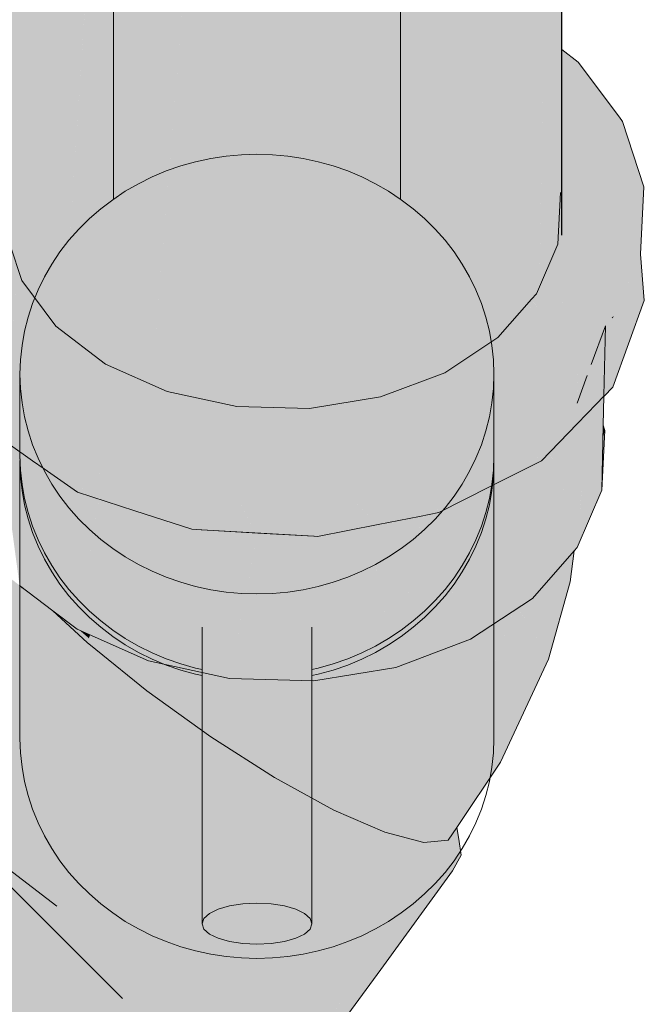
# Model space of a CAD drawing. Header units: millimetres. Extents: x 321 to 585, y -277 to 9.
# Tile 236 of 256: x 475.741 to 475.92, y -194.192 to -193.909. Entities that reach past the tile are written whole.
import ezdxf

# ---------------------------------------------------------------- set-up
doc = ezdxf.new("R2010")
doc.units = ezdxf.units.MM
doc.header["$MEASUREMENT"] = 0
for name, color, linetype, lineweight in [('IFC-Elemento terminal-Contorno', 253, 'Continuous', 5), ('TQ-Condutos', 3, 'Continuous', 25), ('TQ-Conexões', 9, 'Continuous', 18)]:
    doc.layers.add(name, color=color, linetype=linetype, lineweight=lineweight)

msp = doc.modelspace()

# ---------------------------------------------------------------- hatches: boundary and pattern name
at = {"layer": 'TQ-Condutos', "linetype": 'Continuous'}
for points in [[(475.73808, -193.97976), (475.73894, -193.98091), (475.74065, -193.9832), (475.74137, -193.98416), (475.7487, -193.99395), (475.73908, -193.97707), (475.7487, -193.99395), (475.74953, -193.99507), (475.74139, -193.91386), (475.74136, -193.9114), (475.73955, -193.74706), (475.73821, -193.7462), (475.73955, -193.74706), (475.74139, -193.91386), (475.74724, -193.75398), (475.7471, -193.75188), (475.74514, -193.75063), (475.73949, -193.74163), (475.73808, -193.73938), (475.73808, -193.74612), (475.73808, -193.91512), (475.73808, -193.91604), (475.73808, -193.97399)], [(475.89633, -193.97116), (475.89633, -193.95162), (475.89633, -193.91791), (475.89633, -193.91519), (475.89633, -193.88473), (475.89633, -193.75171), (475.8943, -193.76127), (475.89633, -193.75171), (475.89633, -193.7397), (475.89398, -193.742), (475.89012, -193.74576), (475.89032, -193.77996), (475.89111, -193.91393), (475.8936, -193.76453), (475.89183, -193.87084), (475.8912, -193.90833), (475.89111, -193.91393), (475.89018, -193.96991), (475.88991, -193.98604), (475.89191, -193.98141), (475.89277, -193.97942), (475.89305, -193.97877), (475.89522, -193.97373), (475.89524, -193.9733)], [(475.88989, -193.98702), (475.88991, -193.98604), (475.89111, -193.91393), (475.89108, -193.90816), (475.89032, -193.77996), (475.88978, -193.78251), (475.89032, -193.77996), (475.89012, -193.74576), (475.88941, -193.74646), (475.8844, -193.75136), (475.88372, -193.75456), (475.88941, -193.78425), (475.88372, -193.75456), (475.8844, -193.75136), (475.88331, -193.75242), (475.88344, -193.75584), (475.88534, -193.80343), (475.88941, -193.90593), (475.88534, -193.80343), (475.88344, -193.75584), (475.88331, -193.75242), (475.88306, -193.75765), (475.88308, -193.75711), (475.88331, -193.75242), (475.87521, -193.76033), (475.87273, -193.76135), (475.86986, -193.76252), (475.86986, -193.76556), (475.87276, -193.76273), (475.86986, -193.76556), (475.87371, -193.80163), (475.87408, -193.79988), (475.87543, -193.79351), (475.87686, -193.78678), (475.87543, -193.79351), (475.87408, -193.79988), (475.87371, -193.80163), (475.8758, -193.8483), (475.87616, -193.90253), (475.87959, -193.83045), (475.8768, -193.88905), (475.88941, -193.91264), (475.8768, -193.88905), (475.87616, -193.90253), (475.8758, -193.8483), (475.87371, -193.80163), (475.87235, -193.80803), (475.87494, -193.85234), (475.87235, -193.80803), (475.87191, -193.81009), (475.87404, -193.85655), (475.87191, -193.81009), (475.87235, -193.80803), (475.87371, -193.80163), (475.86986, -193.76556), (475.86986, -193.81971), (475.86986, -193.87622), (475.86986, -193.89773), (475.86986, -193.76252), (475.86109, -193.76611), (475.85262, -193.88459), (475.84311, -194.01771), (475.84428, -194.01752), (475.86273, -194.01057), (475.86678, -194.00789), (475.86986, -194.00586), (475.86678, -194.00789), (475.86986, -194.00788), (475.87116, -194.00739), (475.87128, -194.00492), (475.87228, -194.00697), (475.87802, -194.00047), (475.88651, -193.99084), (475.8891, -193.98791), (475.88941, -193.98719)], [(475.75161, -193.99785), (475.75161, -193.90711), (475.75161, -193.89979), (475.75161, -193.75476), (475.74731, -193.75202), (475.74148, -193.91126), (475.74139, -193.91386)], [(475.75161, -194.02588), (475.75338, -193.99894), (475.75978, -193.90171), (475.76874, -193.76571), (475.75536, -193.75716), (475.75161, -193.75476), (475.75161, -193.90711), (475.75161, -193.99759)], [(475.76539, -194.00811), (475.77633, -194.01646), (475.77633, -194.01296), (475.76874, -193.76571), (475.75338, -193.99894)], [(475.76878, -193.76719), (475.77633, -194.01296), (475.77633, -193.77057), (475.77633, -193.76893), (475.77233, -193.76801), (475.76874, -193.76571)], [(475.84105, -194.0465), (475.84311, -194.01771), (475.86067, -193.77202), (475.86109, -193.76611), (475.84352, -193.7733), (475.84172, -193.77344), (475.84172, -193.77404), (475.84172, -193.77344), (475.84105, -193.77349), (475.84105, -193.77431), (475.84105, -194.01805)], [(475.77633, -194.04168), (475.77861, -194.01397), (475.79838, -193.774), (475.77708, -193.7691), (475.77633, -193.76893), (475.77633, -194.01296)], [(475.8038, -194.02033), (475.80797, -194.02044), (475.80797, -193.77621), (475.80797, -193.77595), (475.80713, -193.77602), (475.79849, -193.77666), (475.80713, -193.77602), (475.79838, -193.774), (475.79816, -193.77669), (475.77861, -194.01397), (475.78309, -194.01596), (475.80306, -194.02031)], [(475.80797, -194.04897), (475.81036, -194.0205), (475.82393, -194.02084), (475.84105, -194.02127), (475.84105, -194.01805), (475.84105, -193.77349), (475.83549, -193.7739), (475.83105, -193.77423), (475.80875, -193.7759), (475.80797, -193.77595), (475.80797, -194.02044)], [(475.75116, -193.99725), (475.75158, -193.99756), (475.74139, -193.91386), (475.74953, -193.99507)], [(475.74773, -194.20981), (475.77029, -194.19002), (475.75056, -194.17033), (475.72729, -194.14715), (475.69891, -194.17562), (475.46221, -194.41312), (475.46445, -194.41535), (475.72359, -194.19343), (475.48526, -194.43609), (475.48547, -194.4363), (475.72589, -194.19508), (475.72539, -194.19558), (475.73549, -194.20201), (475.72539, -194.19558), (475.48547, -194.4363), (475.48633, -194.43717), (475.48737, -194.4382), (475.74709, -194.21038)]]:
    msp.add_hatch(color=73, dxfattribs=at).paths.add_polyline_path(points)
at = {"layer": 'TQ-Conexões', "linetype": 'Continuous'}
for points in [[(475.90105, -193.9215), (475.89633, -193.91791), (475.89633, -193.92137), (475.89633, -193.92389), (475.89633, -193.93419), (475.89633, -193.93467), (475.89633, -193.94302), (475.89633, -193.94316), (475.9124, -193.9389), (475.91258, -193.93827), (475.9124, -193.9389), (475.89676, -193.94304), (475.89633, -193.94316), (475.89633, -193.94675), (475.89657, -193.94686), (475.90842, -193.95217), (475.91229, -193.93925), (475.90842, -193.95217), (475.89633, -193.94675), (475.89633, -193.95873), (475.89633, -193.9589), (475.89597, -193.95893), (475.89522, -193.97373), (475.89633, -193.97299), (475.89633, -193.97222), (475.89633, -193.97299), (475.90661, -193.9582), (475.89633, -193.97299), (475.89522, -193.97373), (475.8891, -193.98791), (475.89633, -193.97386), (475.90364, -193.96812), (475.89633, -193.97386), (475.8891, -193.98791), (475.89633, -193.99025), (475.89633, -193.98516), (475.89633, -193.98023), (475.89633, -193.98516), (475.90172, -193.97451), (475.89633, -193.98516), (475.89633, -193.99025), (475.89882, -193.98421), (475.89633, -193.99025), (475.89695, -193.99045), (475.89682, -193.99041), (475.89633, -193.99055), (475.89633, -193.99067), (475.89633, -193.99165), (475.89633, -193.99067), (475.89633, -193.99055), (475.89682, -193.99041), (475.89633, -193.99025), (475.89442, -193.98963), (475.8891, -193.98791), (475.89038, -193.9923), (475.8891, -193.98791), (475.88768, -193.98951), (475.88997, -193.99257), (475.88814, -193.99013), (475.88594, -193.99524), (475.89078, -193.99364), (475.88594, -193.99524), (475.88538, -193.99653), (475.88814, -193.99013), (475.88768, -193.98951), (475.87802, -194.00047), (475.88412, -193.99945), (475.8939, -193.99782), (475.89633, -193.99198), (475.8939, -193.99782), (475.87802, -194.00047), (475.86273, -194.01057), (475.84428, -194.01752), (475.82393, -194.02084), (475.80306, -194.02031), (475.78309, -194.01596), (475.76539, -194.00811), (475.75116, -193.99725), (475.74137, -193.98416), (475.73808, -194.00091), (475.73808, -194.00274), (475.73808, -194.00386), (475.73808, -194.00274), (475.73808, -194.00091), (475.73757, -194.0035), (475.73786, -194.00397), (475.73808, -194.00432), (475.73786, -194.00397), (475.73743, -194.01157), (475.73808, -194.0109), (475.74057, -194.00829), (475.73808, -194.0109), (475.73743, -194.01157), (475.73808, -194.01206), (475.74739, -194.01916), (475.73743, -194.01157), (475.73786, -194.00397), (475.73757, -194.0035), (475.73743, -194.00418), (475.73753, -194.00345), (475.73743, -194.00329), (475.73753, -194.00345), (475.73743, -194.00418), (475.73757, -194.0035), (475.73808, -194.00091), (475.73808, -193.99965), (475.73808, -193.99942), (475.73808, -193.99965), (475.73808, -194.00091), (475.74041, -193.98904), (475.74137, -193.98416), (475.73957, -193.9884), (475.73808, -193.9919), (475.73743, -193.99342), (475.73493, -193.99931), (475.73743, -193.99342), (475.73808, -193.9919), (475.74137, -193.98416), (475.73808, -193.98503), (475.74137, -193.98416), (475.73808, -193.97399), (475.73743, -193.972), (475.73743, -193.9852), (475.73083, -193.99276), (475.73406, -193.99791), (475.73083, -193.99276), (475.73743, -193.9852), (475.7277, -193.98778), (475.73003, -193.99149), (475.7277, -193.98778), (475.72409, -193.98874), (475.72503, -193.99574), (475.72409, -193.98874), (475.72645, -193.98578), (475.73475, -193.97531), (475.73652, -193.97313), (475.73743, -193.972), (475.73653, -193.97288), (475.73468, -193.97521), (475.72637, -193.98566), (475.72406, -193.98852), (475.72636, -193.98564), (475.72631, -193.98557), (475.72636, -193.98564), (475.73468, -193.97521), (475.73653, -193.97288), (475.73445, -193.97491), (475.72526, -193.98389), (475.73445, -193.97491), (475.73743, -193.972), (475.73669, -193.96971), (475.73347, -193.97361), (475.73669, -193.96971), (475.73339, -193.97349), (475.72514, -193.9837), (475.72382, -193.9853), (475.72513, -193.98368), (475.73339, -193.97349), (475.72487, -193.98326), (475.72382, -193.98447), (475.72356, -193.98476), (475.72365, -193.98546), (475.72382, -193.98672), (475.72365, -193.98546), (475.72356, -193.98476), (475.71889, -193.99012), (475.72385, -193.99675), (475.72383, -193.98881), (475.72385, -193.99675), (475.72546, -193.99891), (475.73161, -194.00713), (475.72546, -193.99891), (475.71889, -193.99012), (475.72097, -194.00067), (475.72474, -194.00629), (475.72688, -194.00949), (475.72474, -194.00629), (475.72097, -194.00067), (475.72385, -194.01529), (475.72862, -194.0224), (475.7279, -194.01103), (475.72719, -194.01178), (475.72791, -194.01102), (475.72862, -194.0224), (475.73018, -194.01441), (475.72862, -194.0224), (475.73161, -194.02686), (475.73161, -194.01654), (475.73161, -194.02376), (475.73161, -194.02686), (475.73328, -194.02493), (475.73161, -194.02686), (475.73743, -194.03092), (475.73661, -194.02725), (475.73551, -194.02235), (475.73661, -194.02725), (475.73743, -194.03092), (475.73743, -194.02783), (475.73743, -194.03092), (475.74448, -194.03584), (475.74433, -194.03551), (475.74066, -194.03008), (475.74433, -194.03551), (475.74072, -194.03013), (475.73743, -194.02522), (475.74072, -194.03013), (475.74433, -194.03551), (475.74247, -194.03135), (475.73743, -194.02012), (475.74247, -194.03135), (475.74448, -194.03584), (475.74784, -194.03818), (475.74542, -194.03341), (475.74861, -194.0211), (475.74542, -194.03341), (475.74784, -194.03818), (475.75735, -194.04484), (475.74821, -194.03536), (475.74957, -194.02263), (475.74821, -194.03536), (475.75735, -194.04484), (475.75935, -194.04315), (475.75614, -194.04091), (475.74986, -194.02309), (475.75011, -194.02123), (475.74986, -194.02309), (475.75614, -194.04091), (475.75147, -194.02565), (475.75155, -194.02584), (475.75161, -194.02588), (475.75224, -194.02628), (475.75331, -194.02696), (475.75224, -194.02628), (475.75161, -194.02588), (475.75155, -194.02584), (475.75301, -194.02812), (475.75155, -194.02584), (475.75147, -194.02565), (475.75152, -194.02582), (475.75614, -194.04091), (475.75935, -194.04315), (475.76137, -194.04143), (475.76763, -194.03612), (475.75935, -194.04315), (475.75796, -194.04433), (475.75737, -194.04483), (475.76558, -194.04751), (475.76548, -194.04746), (475.76556, -194.04749), (475.7637, -194.04619), (475.76559, -194.0475), (475.76587, -194.04689), (475.76558, -194.04751), (475.77378, -194.05016), (475.79021, -194.05549), (475.77376, -194.04945), (475.77017, -194.03774), (475.77376, -194.04945), (475.77342, -194.03982), (475.77312, -194.03147), (475.77342, -194.03982), (475.77346, -194.04102), (475.77376, -194.04945), (475.78977, -194.05533), (475.7902, -194.05546), (475.78955, -194.05456), (475.77516, -194.04141), (475.77633, -194.04168), (475.77516, -194.04141), (475.78377, -194.04644), (475.78119, -194.0428), (475.78377, -194.04644), (475.78467, -194.04701), (475.78162, -194.0429), (475.7844, -194.04354), (475.78162, -194.0429), (475.78467, -194.04701), (475.78377, -194.04644), (475.77516, -194.04141), (475.78955, -194.05456), (475.79022, -194.05547), (475.79051, -194.05487), (475.79203, -194.05172), (475.79482, -194.04594), (475.79051, -194.05487), (475.79021, -194.05549), (475.79289, -194.05564), (475.79604, -194.04622), (475.79908, -194.03711), (475.79604, -194.04622), (475.79289, -194.05564), (475.80822, -194.0565), (475.80426, -194.04811), (475.80478, -194.0492), (475.80797, -194.04897), (475.81215, -194.04865), (475.80797, -194.04897), (475.80478, -194.0492), (475.80822, -194.0565), (475.81411, -194.05038), (475.81604, -194.04836), (475.80822, -194.0565), (475.82532, -194.05747), (475.82622, -194.05752), (475.82622, -194.05729), (475.82622, -194.05752), (475.84363, -194.0541), (475.84343, -194.05392), (475.82621, -194.04761), (475.84343, -194.05392), (475.83592, -194.04689), (475.83736, -194.04802), (475.83611, -194.04687), (475.82621, -194.03779), (475.83611, -194.04687), (475.83736, -194.04802), (475.84105, -194.0465), (475.83736, -194.04802), (475.83592, -194.04689), (475.8372, -194.04808), (475.84373, -194.05386), (475.84716, -194.04605), (475.84825, -194.04355), (475.84373, -194.05386), (475.8372, -194.04808), (475.84343, -194.05392), (475.84363, -194.0541), (475.8555, -194.05177), (475.84612, -194.05339), (475.8555, -194.05177), (475.86103, -194.05068), (475.85622, -194.05141), (475.86103, -194.05068), (475.86094, -194.05048), (475.86037, -194.04931), (475.84953, -194.04303), (475.86037, -194.04931), (475.85602, -194.04037), (475.85267, -194.03348), (475.85602, -194.04037), (475.85699, -194.03997), (475.85602, -194.04037), (475.8586, -194.04569), (475.85993, -194.04439), (475.86986, -194.03469), (475.85993, -194.04439), (475.8586, -194.04569), (475.86037, -194.04931), (475.86105, -194.05066), (475.86249, -194.04823), (475.87078, -194.03431), (475.87153, -194.03306), (475.86249, -194.04823), (475.86103, -194.05068), (475.87575, -194.04324), (475.87583, -194.04149), (475.87575, -194.04324), (475.8792, -194.0415), (475.89046, -194.03582), (475.88247, -194.03813), (475.88042, -194.03917), (475.87647, -194.02823), (475.88042, -194.03917), (475.88247, -194.03813), (475.89037, -194.03585), (475.89044, -194.03581), (475.88915, -194.03475), (475.88726, -194.03319), (475.87739, -194.02733), (475.87665, -194.02445), (475.87739, -194.02733), (475.88726, -194.03319), (475.87865, -194.0261), (475.88726, -194.03319), (475.89046, -194.03582), (475.89242, -194.02787), (475.87967, -194.02511), (475.89242, -194.02787), (475.89652, -194.01131), (475.88806, -194.01691), (475.88925, -194.01612), (475.88941, -194.01559), (475.88925, -194.01612), (475.89633, -194.01144), (475.89652, -194.01131), (475.89633, -194.0113), (475.89385, -194.01125), (475.89073, -194.01118), (475.89385, -194.01125), (475.89391, -194.01119), (475.89385, -194.01125), (475.89633, -194.0113), (475.89633, -194.0112), (475.89481, -194.01031), (475.89156, -194.00841), (475.89481, -194.01031), (475.89524, -194.00989), (475.89481, -194.01031), (475.89633, -194.0112), (475.89633, -194.01033), (475.89609, -194.00907), (475.89633, -194.01033), (475.89633, -194.00883), (475.89423, -193.99951), (475.89633, -194.00883), (475.89633, -194.01033), (475.89633, -194.0112), (475.89633, -194.0113), (475.89652, -194.01131), (475.89675, -194.00842), (475.89633, -194.0016), (475.89633, -194.00107), (475.8945, -193.99862), (475.89478, -193.99767), (475.8945, -193.99862), (475.89633, -194.00107), (475.89633, -193.99794), (475.89633, -193.99742), (475.89633, -193.9925), (475.89633, -193.99742), (475.89633, -193.99794), (475.89633, -194.00107), (475.89633, -194.0016), (475.89675, -194.00842), (475.89652, -194.01131), (475.89242, -194.02787), (475.89046, -194.03582), (475.9007, -194.02525), (475.89935, -194.02074), (475.9006, -194.01945), (475.90066, -194.01939), (475.90066, -194.01954), (475.90075, -194.0193), (475.90103, -194.01851), (475.90057, -194.00673), (475.89706, -194.00811), (475.8979, -194.00316), (475.89706, -194.00811), (475.89969, -194.00555), (475.89706, -194.00811), (475.90057, -194.00673), (475.90027, -194.00497), (475.90057, -194.00673), (475.90104, -194.01852), (475.90156, -194.00806), (475.90344, -194.01192), (475.90363, -194.01142), (475.90344, -194.01192), (475.90448, -194.01406), (475.90344, -194.01192), (475.90104, -194.01852), (475.90075, -194.01929), (475.90101, -194.01903), (475.90376, -194.01619), (475.90482, -194.0151), (475.90376, -194.01619), (475.90101, -194.01903), (475.90075, -194.01929), (475.9007, -194.02525), (475.90625, -194.01953), (475.90533, -194.01457), (475.90625, -194.01953), (475.90841, -194.01721), (475.90704, -194.01538), (475.90596, -194.01393), (475.90497, -194.01261), (475.90377, -194.01101), (475.90328, -194.01035), (475.90377, -194.01101), (475.90497, -194.01261), (475.90596, -194.01393), (475.90704, -194.01538), (475.9074, -194.01244), (475.90704, -194.01538), (475.90841, -194.01721), (475.90765, -194.01218), (475.90875, -194.00144), (475.90765, -194.01218), (475.90841, -194.01721), (475.90854, -194.01127), (475.90863, -194.00707), (475.90854, -194.01127), (475.90841, -194.01721), (475.90845, -194.01725), (475.90916, -194.01063), (475.90845, -194.01726), (475.91094, -194.01471), (475.9092, -194.01059), (475.91094, -194.01471), (475.91093, -194.0088), (475.91093, -193.99498), (475.91041, -193.99507), (475.90954, -193.99521), (475.90914, -193.99631), (475.90954, -193.99521), (475.90887, -193.99532), (475.90885, -193.9966), (475.90884, -193.99715), (475.90883, -193.99736), (475.90872, -193.99749), (475.90479, -194.00822), (475.90398, -194.01045), (475.90871, -193.9975), (475.90883, -193.99736), (475.90884, -193.99715), (475.90885, -193.9966), (475.90887, -193.99532), (475.90599, -193.99939), (475.90887, -193.99532), (475.89895, -193.99698), (475.90123, -194.00404), (475.90169, -194.00545), (475.90123, -194.00404), (475.89895, -193.99698), (475.91041, -193.99507), (475.91093, -193.99498), (475.91061, -193.99488), (475.89689, -193.99063), (475.91061, -193.99488), (475.91124, -193.99426), (475.91889, -193.97656), (475.91986, -193.95731), (475.91377, -193.93854), (475.91287, -193.93732)], [(475.92, -193.98988), (475.91889, -193.97656), (475.91093, -193.99498), (475.91094, -194.01471), (475.91547, -194.00229)], [(475.91093, -193.99498), (475.91124, -193.99426), (475.91061, -193.99488)], [(475.90841, -194.01721), (475.90884, -193.99715), (475.90479, -194.00822)], [(475.90156, -194.00806), (475.90104, -194.01852), (475.90344, -194.01192)], [(475.90295, -194.02293), (475.90363, -194.01142), (475.90075, -194.0193)], [(475.90579, -194.02001), (475.90516, -194.02066), (475.90488, -194.02095), (475.90372, -194.02214), (475.90074, -194.06072), (475.90785, -194.0443), (475.90824, -194.02565), (475.90841, -194.01731), (475.90591, -194.01386), (475.9069, -194.01887), (475.90667, -194.0191), (475.90625, -194.01953)], [(475.9007, -194.02525), (475.90066, -194.01955), (475.90066, -194.01939), (475.9006, -194.01945), (475.89935, -194.02074), (475.89974, -194.02206)], [(475.90075, -194.01929), (475.90066, -194.01955), (475.9007, -194.02525)], [(475.90652, -194.01925), (475.90625, -194.01953), (475.90841, -194.01731)], [(475.90841, -194.01721), (475.90652, -194.01925), (475.90841, -194.01729)], [(475.90841, -194.01721), (475.90841, -194.01729), (475.90845, -194.01726)], [(475.90841, -194.01729), (475.90841, -194.01731), (475.90845, -194.01726)], [(475.90173, -194.04788), (475.90372, -194.02214), (475.90303, -194.02285)], [(475.90074, -194.06072), (475.90173, -194.04788), (475.903, -194.02288), (475.90295, -194.02293), (475.90085, -194.0251), (475.9013, -194.05112), (475.90085, -194.0251), (475.90074, -194.0252), (475.89311, -194.03307), (475.90074, -194.05535), (475.89437, -194.03675), (475.89291, -194.03327), (475.89411, -194.03746), (475.89291, -194.03329), (475.89109, -194.03516), (475.89001, -194.04865), (475.88788, -194.07529), (475.8999, -194.06167), (475.90025, -194.05902), (475.8999, -194.06167)], [(475.90173, -194.04788), (475.90303, -194.02285), (475.903, -194.02288)], [(475.90075, -194.05532), (475.90785, -194.0443), (475.90871, -194.02711)], [(475.90823, -194.02619), (475.90821, -194.02686), (475.90818, -194.02833), (475.90817, -194.02903), (475.90871, -194.02711), (475.9085, -194.02672)], [(475.90871, -194.02711), (475.90824, -194.02565), (475.90823, -194.02619)], [(475.74074, -194.07156), (475.75137, -194.04065), (475.74074, -194.03323), (475.73507, -194.02927)], [(475.89437, -194.03675), (475.89311, -194.03308), (475.89292, -194.03328)], [(475.89107, -194.03551), (475.89109, -194.03516), (475.89046, -194.03582), (475.88271, -194.03973), (475.88322, -194.04328), (475.88788, -194.07529)], [(475.74074, -194.07156), (475.75027, -194.07883), (475.75724, -194.08414), (475.75341, -194.04903), (475.75181, -194.04666), (475.75341, -194.04903), (475.75259, -194.04151), (475.75208, -194.04115), (475.75136, -194.04065), (475.75015, -194.04418), (475.74113, -194.0704)], [(475.75279, -194.04337), (475.75724, -194.08414), (475.76323, -194.04896), (475.76359, -194.04686), (475.75986, -194.04566), (475.75735, -194.04484), (475.75259, -194.04151)], [(475.88198, -194.0401), (475.86938, -194.04646), (475.87015, -194.08701), (475.88788, -194.07529), (475.88271, -194.03973)], [(475.75737, -194.04483), (475.75735, -194.04484), (475.76558, -194.04751)], [(475.76359, -194.04686), (475.75724, -194.08414), (475.77778, -194.09326), (475.76394, -194.04697)], [(475.76608, -194.05413), (475.77778, -194.09326), (475.79278, -194.0563), (475.79303, -194.05568), (475.79289, -194.05564), (475.79049, -194.0555), (475.77378, -194.05016), (475.79029, -194.05549), (475.76394, -194.04697)], [(475.86943, -194.04904), (475.86938, -194.04646), (475.85622, -194.05141), (475.86103, -194.05068), (475.8563, -194.05161), (475.85678, -194.05284), (475.87015, -194.08701)], [(475.84875, -194.09508), (475.85618, -194.05164), (475.84073, -194.05467)], [(475.87015, -194.08701), (475.85622, -194.05141), (475.84875, -194.09508)], [(475.77778, -194.09326), (475.80094, -194.09832), (475.80909, -194.0566), (475.79303, -194.05568)], [(475.80827, -194.06081), (475.80094, -194.09832), (475.82514, -194.09893), (475.81052, -194.06037), (475.80909, -194.0566)], [(475.82515, -194.0575), (475.80909, -194.0566), (475.82514, -194.09893)], [(475.83934, -194.05829), (475.82514, -194.09893), (475.84875, -194.09508), (475.84147, -194.05841), (475.84073, -194.05467), (475.8406, -194.0547)], [(475.83936, -194.05826), (475.8406, -194.0547), (475.82622, -194.05752), (475.82532, -194.05747), (475.82515, -194.0575), (475.82515, -194.05773), (475.82514, -194.09893)], [(475.82515, -194.0575), (475.82532, -194.05747), (475.82532, -194.05747)], [(475.86611, -194.14039), (475.86376, -194.14463), (475.8662, -194.14099), (475.86614, -194.14057), (475.8662, -194.14099), (475.87876, -194.12231), (475.89251, -194.09275), (475.89873, -194.07053), (475.8999, -194.06167), (475.89629, -194.06576), (475.89409, -194.06826), (475.89004, -194.08807), (475.88451, -194.1052), (475.87686, -194.12225), (475.8653, -194.1355), (475.85675, -194.14531), (475.87686, -194.12225), (475.88451, -194.1052), (475.89004, -194.08807), (475.88374, -194.07803), (475.88242, -194.07891), (475.87684, -194.09481), (475.87491, -194.1108), (475.86346, -194.12953), (475.87491, -194.1108), (475.87684, -194.09481), (475.86697, -194.08821), (475.86632, -194.08846), (475.85901, -194.10551), (475.85232, -194.12373), (475.84555, -194.14238), (475.85232, -194.12373), (475.85901, -194.10551), (475.84658, -194.09545), (475.82455, -194.09904), (475.83806, -194.11488), (475.82455, -194.09904), (475.82526, -194.09893), (475.82315, -194.09888), (475.80129, -194.09833), (475.78036, -194.09377), (475.78563, -194.09794), (475.80197, -194.09848), (475.78563, -194.09794), (475.79304, -194.10379), (475.81573, -194.11113), (475.79304, -194.10379), (475.78036, -194.09377), (475.77725, -194.10182), (475.79558, -194.11504), (475.81389, -194.1267), (475.83093, -194.13604), (475.81389, -194.1267), (475.79558, -194.11504), (475.77725, -194.10182), (475.76016, -194.08795), (475.75252, -194.08054), (475.75027, -194.07883), (475.74601, -194.07559), (475.74486, -194.07471), (475.75394, -194.0927), (475.74486, -194.07471), (475.74264, -194.07302), (475.73819, -194.07816), (475.74264, -194.07302), (475.72608, -194.06492), (475.70432, -194.12457), (475.72594, -194.14406), (475.77227, -194.10756), (475.72594, -194.14406), (475.75141, -194.16354), (475.79191, -194.12172), (475.75141, -194.16354), (475.74842, -194.1682), (475.74422, -194.17477), (475.75373, -194.1735), (475.74422, -194.17477), (475.74842, -194.16821), (475.75141, -194.16354), (475.73868, -194.15379), (475.73649, -194.15631), (475.74385, -194.16365), (475.72994, -194.16387), (475.71348, -194.18613), (475.73549, -194.20201), (475.75892, -194.18436), (475.7607, -194.18045), (475.76453, -194.17207), (475.81154, -194.13422), (475.76453, -194.17207), (475.7607, -194.18045), (475.75892, -194.18436), (475.76367, -194.18341), (475.77765, -194.18063), (475.76366, -194.18341), (475.77376, -194.19347), (475.76366, -194.18341), (475.75892, -194.18436), (475.73549, -194.20201), (475.75748, -194.21602), (475.77021, -194.22299), (475.77796, -194.22723), (475.79392, -194.21357), (475.80034, -194.20809), (475.78898, -194.20865), (475.78427, -194.20888), (475.78898, -194.20865), (475.78674, -194.20641), (475.78554, -194.20521), (475.78324, -194.20292), (475.78554, -194.20521), (475.78674, -194.20641), (475.78898, -194.20865), (475.80034, -194.20809), (475.79034, -194.20279), (475.78698, -194.20102), (475.77491, -194.19461), (475.77362, -194.19393), (475.77403, -194.19375), (475.77362, -194.19393), (475.77489, -194.1946), (475.78957, -194.18695), (475.8298, -194.14422), (475.78957, -194.18695), (475.77489, -194.1946), (475.78698, -194.20102), (475.80149, -194.19328), (475.84547, -194.15102), (475.80149, -194.19328), (475.78698, -194.20102), (475.80034, -194.20809), (475.81078, -194.19662), (475.80034, -194.20809), (475.77796, -194.22723), (475.79552, -194.23484), (475.81074, -194.21184), (475.79552, -194.23484), (475.80897, -194.23838), (475.82114, -194.21557), (475.82006, -194.19996), (475.85747, -194.15418), (475.82006, -194.19996), (475.82101, -194.21371), (475.82114, -194.21557), (475.82209, -194.21224), (475.82114, -194.21557), (475.80897, -194.23838), (475.81739, -194.23756), (475.82733, -194.21551), (475.82632, -194.20644), (475.82559, -194.1999), (475.86499, -194.15344)], [(475.73013, -194.06348), (475.72608, -194.06492), (475.74135, -194.07239), (475.74074, -194.07156)], [(475.8934, -194.07165), (475.89409, -194.06826), (475.88788, -194.07529), (475.88374, -194.07803), (475.88446, -194.07917), (475.89004, -194.08807)], [(475.74135, -194.07239), (475.74083, -194.07163), (475.74074, -194.07156)], [(475.74135, -194.07239), (475.74264, -194.07302), (475.74083, -194.07163)], [(475.88101, -194.08292), (475.88242, -194.07891), (475.87015, -194.08701), (475.86697, -194.08821), (475.86765, -194.08867), (475.87684, -194.09481)], [(475.75252, -194.08054), (475.75538, -194.08331), (475.76016, -194.08795), (475.76063, -194.08673), (475.75802, -194.08449), (475.75724, -194.08414)], [(475.76063, -194.08673), (475.76099, -194.08581), (475.75802, -194.08449)], [(475.76263, -194.08995), (475.77725, -194.10182), (475.78015, -194.09432), (475.78034, -194.09382), (475.77778, -194.09326), (475.7763, -194.09294), (475.77778, -194.09326), (475.77626, -194.09259), (475.76099, -194.08581), (475.76016, -194.08795)], [(475.86459, -194.0925), (475.86632, -194.08846), (475.84875, -194.09508), (475.84667, -194.09542), (475.84658, -194.09545), (475.84696, -194.09576), (475.85901, -194.10551)], [(475.82526, -194.09893), (475.84658, -194.09545), (475.78036, -194.09377)], [(475.8675, -194.14891), (475.86675, -194.14434), (475.8662, -194.14099), (475.86603, -194.14124), (475.86576, -194.14443), (475.86663, -194.14435), (475.86576, -194.14443), (475.86499, -194.15344)], [(475.83112, -194.19986), (475.83388, -194.19608), (475.84436, -194.18172), (475.86499, -194.15344), (475.84639, -194.17537), (475.83446, -194.18944), (475.833, -194.19117), (475.83332, -194.19299), (475.83379, -194.19558), (475.833, -194.19117), (475.82559, -194.1999), (475.82733, -194.21551), (475.82303, -194.22505), (475.81739, -194.23756), (475.82029, -194.23359), (475.83352, -194.21547), (475.83222, -194.19643)]]:
    msp.add_hatch(color=93, dxfattribs=at).paths.add_polyline_path(points)

# ---------------------------------------------------------------- linework, layer by layer
at = {"layer": 'IFC-Elemento terminal-Contorno', "color": 7, "lineweight": 5}
for p, q in [((475.76767, -193.96082), (475.76767, -193.87453)), ((475.85007, -193.96082), (475.85007, -193.87453)), ((475.79127, -193.95006), (475.7956, -193.94912)), ((475.7956, -193.94912), (475.79999, -193.94846)), ((475.79999, -193.94846), (475.80442, -193.94805)), ((475.80442, -193.94805), (475.80887, -193.94791)), ((475.80887, -193.94791), (475.81332, -193.94805)), ((475.81332, -193.94805), (475.81775, -193.94846)), ((475.81775, -193.94846), (475.82214, -193.94912)), ((475.82214, -193.94912), (475.82647, -193.95006)), ((475.78285, -193.95272), (475.78701, -193.95127)), ((475.78701, -193.95127), (475.79127, -193.95006)), ((475.82647, -193.95006), (475.83073, -193.95127)), ((475.83073, -193.95127), (475.83489, -193.95272)), ((475.77487, -193.95637), (475.77879, -193.95441)), ((475.77879, -193.95441), (475.78285, -193.95272)), ((475.83489, -193.95272), (475.83894, -193.95441)), ((475.83894, -193.95441), (475.84287, -193.95637)), ((475.77109, -193.95854), (475.77487, -193.95637)), ((475.84287, -193.95637), (475.84665, -193.95854)), ((475.76747, -193.96096), (475.77109, -193.95854)), ((475.84665, -193.95854), (475.85027, -193.96096)), ((475.76403, -193.96357), (475.76747, -193.96096)), ((475.85027, -193.96096), (475.8537, -193.96357)), ((475.76078, -193.96639), (475.76403, -193.96357)), ((475.8537, -193.96357), (475.85695, -193.96639)), ((475.75774, -193.96939), (475.76078, -193.96639)), ((475.85695, -193.96639), (475.85999, -193.96939)), ((475.75492, -193.97258), (475.75774, -193.96939)), ((475.85999, -193.96939), (475.86282, -193.97258)), ((475.75233, -193.97594), (475.75492, -193.97258)), ((475.86282, -193.97258), (475.86541, -193.97594)), ((475.74998, -193.97945), (475.75233, -193.97594)), ((475.86541, -193.97594), (475.86776, -193.97945)), ((475.74788, -193.98309), (475.74998, -193.97945)), ((475.86776, -193.97945), (475.86986, -193.98309)), ((475.74604, -193.98684), (475.74788, -193.98309)), ((475.86986, -193.98309), (475.87169, -193.98684)), ((475.74448, -193.9907), (475.74604, -193.98684)), ((475.87169, -193.98684), (475.87326, -193.9907)), ((475.74319, -193.99465), (475.74448, -193.9907)), ((475.87326, -193.9907), (475.87455, -193.99465)), ((475.74218, -193.99867), (475.74319, -193.99465)), ((475.87455, -193.99465), (475.87556, -193.99867)), ((475.74145, -194.00273), (475.74218, -193.99867)), ((475.87556, -193.99867), (475.87629, -194.00273)), ((475.74101, -194.00684), (475.74145, -194.00273)), ((475.87629, -194.00273), (475.87672, -194.00684)), ((475.74087, -194.01098), (475.74101, -194.00684)), ((475.87672, -194.00684), (475.87687, -194.01098)), ((475.74087, -194.01098), (475.74101, -194.0151)), ((475.74087, -194.03438), (475.74087, -194.01098)), ((475.87672, -194.0151), (475.87687, -194.01098)), ((475.87687, -194.03438), (475.87687, -194.01098)), ((475.74101, -194.0151), (475.74145, -194.0192)), ((475.87629, -194.0192), (475.87672, -194.0151)), ((475.74145, -194.0192), (475.74218, -194.02326)), ((475.87556, -194.02326), (475.87629, -194.0192)), ((475.74218, -194.02326), (475.74319, -194.02729)), ((475.87455, -194.02729), (475.87556, -194.02326)), ((475.74319, -194.02729), (475.74448, -194.03123)), ((475.87326, -194.03123), (475.87455, -194.02729)), ((475.74448, -194.03123), (475.74604, -194.0351)), ((475.87169, -194.0351), (475.87326, -194.03123)), ((475.74087, -194.03438), (475.74101, -194.0385)), ((475.74087, -194.03617), (475.7409, -194.03527)), ((475.74087, -194.03617), (475.74101, -194.04029)), ((475.74087, -194.11551), (475.74087, -194.03617)), ((475.74604, -194.0351), (475.74788, -194.03885)), ((475.86986, -194.03885), (475.87169, -194.0351)), ((475.87672, -194.0385), (475.87687, -194.03438)), ((475.87683, -194.03527), (475.87687, -194.03617)), ((475.87687, -194.11551), (475.87687, -194.03617)), ((475.74101, -194.0385), (475.74145, -194.0426)), ((475.74788, -194.03885), (475.74998, -194.0425)), ((475.86776, -194.0425), (475.86986, -194.03885)), ((475.87629, -194.0426), (475.87672, -194.0385)), ((475.74101, -194.04029), (475.74145, -194.04439)), ((475.74998, -194.0425), (475.75233, -194.046)), ((475.86541, -194.046), (475.86776, -194.0425)), ((475.87629, -194.04439), (475.87672, -194.04029)), ((475.74145, -194.0426), (475.74218, -194.04666)), ((475.74145, -194.04439), (475.74218, -194.04848)), ((475.87556, -194.04666), (475.87629, -194.0426)), ((475.87556, -194.04848), (475.87629, -194.04439)), ((475.74218, -194.04666), (475.74319, -194.05068)), ((475.75233, -194.046), (475.75492, -194.04936)), ((475.86282, -194.04936), (475.86541, -194.046)), ((475.87455, -194.05068), (475.87556, -194.04666)), ((475.74218, -194.04848), (475.74319, -194.0525)), ((475.74319, -194.05068), (475.74448, -194.05463)), ((475.75492, -194.04936), (475.75774, -194.05254)), ((475.85999, -194.05254), (475.86282, -194.04936)), ((475.87326, -194.05463), (475.87455, -194.05068)), ((475.87455, -194.0525), (475.87556, -194.04848)), ((475.74319, -194.0525), (475.74448, -194.05645)), ((475.75774, -194.05254), (475.76078, -194.05555)), ((475.85695, -194.05555), (475.85999, -194.05254)), ((475.87326, -194.05645), (475.87455, -194.0525)), ((475.74448, -194.05463), (475.74604, -194.0585)), ((475.74448, -194.05645), (475.74604, -194.06029)), ((475.76078, -194.05555), (475.76403, -194.05838)), ((475.8537, -194.05838), (475.85695, -194.05555)), ((475.87169, -194.0585), (475.87326, -194.05463)), ((475.87169, -194.06029), (475.87326, -194.05645)), ((475.74604, -194.0585), (475.74788, -194.06225)), ((475.76403, -194.05838), (475.76747, -194.061)), ((475.85027, -194.061), (475.8537, -194.05838)), ((475.86986, -194.06225), (475.87169, -194.0585)), ((475.74604, -194.06029), (475.74788, -194.06406)), ((475.74788, -194.06225), (475.74998, -194.0659)), ((475.76747, -194.061), (475.77109, -194.0634)), ((475.84665, -194.0634), (475.85027, -194.061)), ((475.86776, -194.0659), (475.86986, -194.06225)), ((475.86986, -194.06406), (475.87169, -194.06029)), ((475.74788, -194.06406), (475.74998, -194.0677)), ((475.77109, -194.0634), (475.77487, -194.06557)), ((475.84287, -194.06557), (475.84665, -194.0634)), ((475.86776, -194.0677), (475.86986, -194.06406)), ((475.74998, -194.0659), (475.75233, -194.06939)), ((475.74998, -194.0677), (475.75233, -194.07119)), ((475.77487, -194.06557), (475.77879, -194.06752)), ((475.77879, -194.06752), (475.78285, -194.06922)), ((475.83489, -194.06922), (475.83894, -194.06752)), ((475.83894, -194.06752), (475.84287, -194.06557)), ((475.86541, -194.06939), (475.86776, -194.0659)), ((475.86541, -194.07119), (475.86776, -194.0677)), ((475.75233, -194.06939), (475.75492, -194.07275)), ((475.78285, -194.06922), (475.78701, -194.07066)), ((475.78701, -194.07066), (475.79127, -194.07188)), ((475.82647, -194.07188), (475.83073, -194.07066)), ((475.83073, -194.07066), (475.83489, -194.06922)), ((475.86282, -194.07275), (475.86541, -194.06939)), ((475.75233, -194.07119), (475.75492, -194.07455)), ((475.75492, -194.07275), (475.75774, -194.07594)), ((475.79127, -194.07188), (475.7956, -194.07281)), ((475.7956, -194.07281), (475.79999, -194.07348)), ((475.79999, -194.07348), (475.80442, -194.07389)), ((475.81332, -194.07389), (475.81775, -194.07348)), ((475.81775, -194.07348), (475.82214, -194.07281)), ((475.82214, -194.07281), (475.82647, -194.07188)), ((475.85999, -194.07594), (475.86282, -194.07275)), ((475.86282, -194.07455), (475.86541, -194.07119)), ((475.75492, -194.07455), (475.75774, -194.07773)), ((475.75774, -194.07594), (475.76078, -194.07895)), ((475.80442, -194.07389), (475.80887, -194.07402)), ((475.80887, -194.07402), (475.81332, -194.07389)), ((475.85695, -194.07895), (475.85999, -194.07594)), ((475.85999, -194.07773), (475.86282, -194.07455)), ((475.75774, -194.07773), (475.76078, -194.08076)), ((475.76078, -194.07895), (475.76403, -194.08178)), ((475.8537, -194.08178), (475.85695, -194.07895)), ((475.85695, -194.08076), (475.85999, -194.07773)), ((475.76078, -194.08076), (475.76403, -194.08357)), ((475.76403, -194.08178), (475.76747, -194.08439)), ((475.85027, -194.08439), (475.8537, -194.08178)), ((475.8537, -194.08357), (475.85695, -194.08076)), ((475.76403, -194.08357), (475.76747, -194.08619)), ((475.76747, -194.08439), (475.77109, -194.0868)), ((475.79312, -194.16863), (475.79312, -194.08352)), ((475.82462, -194.16863), (475.82462, -194.08352)), ((475.84665, -194.0868), (475.85027, -194.08439)), ((475.85027, -194.08619), (475.8537, -194.08357)), ((475.76747, -194.08619), (475.77109, -194.08859)), ((475.77109, -194.0868), (475.77487, -194.08897)), ((475.84287, -194.08897), (475.84665, -194.0868)), ((475.84665, -194.08859), (475.85027, -194.08619)), ((475.77109, -194.08859), (475.77487, -194.09078)), ((475.77487, -194.08897), (475.77879, -194.09092)), ((475.83894, -194.09092), (475.84287, -194.08897)), ((475.84287, -194.09078), (475.84665, -194.08859)), ((475.77487, -194.09078), (475.77879, -194.09272)), ((475.77879, -194.09092), (475.78285, -194.09262)), ((475.77879, -194.09272), (475.78285, -194.09441)), ((475.78285, -194.09262), (475.78701, -194.09406)), ((475.83073, -194.09406), (475.83489, -194.09262)), ((475.83489, -194.09262), (475.83894, -194.09092)), ((475.83489, -194.09441), (475.83894, -194.09272)), ((475.83894, -194.09272), (475.84287, -194.09078)), ((475.78285, -194.09441), (475.78701, -194.09588)), ((475.78701, -194.09406), (475.79127, -194.09527)), ((475.78701, -194.09588), (475.79127, -194.09707)), ((475.79127, -194.09527), (475.79312, -194.09566)), ((475.82462, -194.09566), (475.82647, -194.09527)), ((475.82647, -194.09527), (475.83073, -194.09406)), ((475.82647, -194.09707), (475.83073, -194.09588)), ((475.83073, -194.09588), (475.83489, -194.09441)), ((475.79127, -194.09707), (475.79312, -194.09746)), ((475.82462, -194.09746), (475.82647, -194.09707)), ((475.74087, -194.11551), (475.74101, -194.11963)), ((475.87672, -194.11963), (475.87687, -194.11551)), ((475.74101, -194.11963), (475.74145, -194.12373)), ((475.87629, -194.12373), (475.87672, -194.11963)), ((475.74145, -194.12373), (475.74218, -194.12781)), ((475.87556, -194.12781), (475.87629, -194.12373)), ((475.74218, -194.12781), (475.74319, -194.13182)), ((475.87455, -194.13182), (475.87556, -194.12781)), ((475.74319, -194.13182), (475.74448, -194.13578)), ((475.87326, -194.13578), (475.87455, -194.13182)), ((475.74448, -194.13578), (475.74604, -194.13963)), ((475.87169, -194.13963), (475.87326, -194.13578)), ((475.74604, -194.13963), (475.74788, -194.1434)), ((475.86986, -194.1434), (475.87169, -194.13963)), ((475.74788, -194.1434), (475.74998, -194.14703)), ((475.86776, -194.14703), (475.86986, -194.1434)), ((475.74998, -194.14703), (475.75233, -194.15053)), ((475.86541, -194.15053), (475.86776, -194.14703)), ((475.75233, -194.15053), (475.75492, -194.15389)), ((475.86282, -194.15389), (475.86541, -194.15053)), ((475.75492, -194.15389), (475.75774, -194.15707)), ((475.85999, -194.15707), (475.86282, -194.15389)), ((475.75774, -194.15707), (475.76078, -194.16008)), ((475.85695, -194.16008), (475.85999, -194.15707)), ((475.76078, -194.16008), (475.76403, -194.16291)), ((475.8537, -194.16291), (475.85695, -194.16008)), ((475.76403, -194.16291), (475.76747, -194.16553)), ((475.79773, -194.16445), (475.80099, -194.16352)), ((475.80099, -194.16352), (475.80479, -194.16293)), ((475.80479, -194.16293), (475.80887, -194.16273)), ((475.80887, -194.16273), (475.81295, -194.16293)), ((475.81295, -194.16293), (475.81675, -194.16352)), ((475.81675, -194.16352), (475.82001, -194.16445)), ((475.85027, -194.16553), (475.8537, -194.16291)), ((475.76747, -194.16553), (475.77109, -194.16793)), ((475.79366, -194.16709), (475.79523, -194.16568)), ((475.79523, -194.16568), (475.79773, -194.16445)), ((475.82001, -194.16445), (475.82251, -194.16568)), ((475.82251, -194.16568), (475.82409, -194.16709)), ((475.84665, -194.16793), (475.85027, -194.16553)), ((475.77109, -194.16793), (475.77487, -194.1701)), ((475.79312, -194.16863), (475.79366, -194.16709)), ((475.79312, -194.16863), (475.79366, -194.17016)), ((475.82409, -194.16709), (475.82462, -194.16863)), ((475.82409, -194.17016), (475.82462, -194.16863)), ((475.84287, -194.1701), (475.84665, -194.16793)), ((475.77487, -194.1701), (475.77879, -194.17205)), ((475.77879, -194.17205), (475.78285, -194.17375)), ((475.79366, -194.17016), (475.79523, -194.17158)), ((475.79523, -194.17158), (475.79773, -194.17279)), ((475.82001, -194.17279), (475.82251, -194.17158)), ((475.82251, -194.17158), (475.82409, -194.17016)), ((475.83489, -194.17375), (475.83894, -194.17205)), ((475.83894, -194.17205), (475.84287, -194.1701)), ((475.78285, -194.17375), (475.78701, -194.17522)), ((475.78701, -194.17522), (475.79127, -194.17641)), ((475.79773, -194.17279), (475.80099, -194.17373)), ((475.80099, -194.17373), (475.80479, -194.17432)), ((475.80479, -194.17432), (475.80887, -194.17451)), ((475.80887, -194.17451), (475.81295, -194.17432)), ((475.81295, -194.17432), (475.81675, -194.17373)), ((475.81675, -194.17373), (475.82001, -194.17279)), ((475.82647, -194.17641), (475.83073, -194.17522)), ((475.83073, -194.17522), (475.83489, -194.17375)), ((475.79127, -194.17641), (475.7956, -194.17734)), ((475.7956, -194.17734), (475.79999, -194.17801)), ((475.79999, -194.17801), (475.80442, -194.17842)), ((475.81332, -194.17842), (475.81775, -194.17801)), ((475.81775, -194.17801), (475.82214, -194.17734)), ((475.82214, -194.17734), (475.82647, -194.17641)), ((475.80442, -194.17842), (475.80887, -194.17856)), ((475.80887, -194.17856), (475.81332, -194.17842))]:
    msp.add_line(p, q, dxfattribs=at)
at = {"layer": 'TQ-Condutos'}
for p, q in [((475.89633, -193.91519), (475.89633, -193.88473)), ((475.89633, -193.91791), (475.89633, -193.91519)), ((475.89633, -193.95162), (475.89633, -193.91791)), ((475.89633, -193.97116), (475.89633, -193.95162)), ((475.75056, -194.17033), (475.72729, -194.14715)), ((475.77029, -194.19002), (475.75056, -194.17033))]:
    msp.add_line(p, q, dxfattribs=at)
at = {"layer": 'TQ-Conexões'}
for p, q in [((475.90105, -193.9215), (475.89633, -193.91791)), ((475.91287, -193.93732), (475.90105, -193.9215)), ((475.91377, -193.93854), (475.91287, -193.93732)), ((475.91986, -193.95731), (475.91377, -193.93854)), ((475.91889, -193.97656), (475.91986, -193.95731)), ((475.89597, -193.95893), (475.89522, -193.97373)), ((475.74137, -193.98416), (475.73808, -193.97399)), ((475.89522, -193.97373), (475.8891, -193.98791)), ((475.92, -193.98988), (475.91889, -193.97656)), ((475.75116, -193.99725), (475.74137, -193.98416)), ((475.8891, -193.98791), (475.88768, -193.98951)), ((475.88768, -193.98951), (475.87802, -194.00047)), ((475.91547, -194.00229), (475.92, -193.98988)), ((475.76539, -194.00811), (475.75116, -193.99725)), ((475.90884, -193.99715), (475.90479, -194.00822)), ((475.90841, -194.01721), (475.90884, -193.99715)), ((475.87802, -194.00047), (475.86273, -194.01057)), ((475.91094, -194.01471), (475.91547, -194.00229)), ((475.78309, -194.01596), (475.76539, -194.00811)), ((475.86273, -194.01057), (475.84428, -194.01752)), ((475.90363, -194.01142), (475.90075, -194.0193)), ((475.80306, -194.02031), (475.78309, -194.01596)), ((475.90845, -194.01726), (475.91094, -194.01471)), ((475.84428, -194.01752), (475.82393, -194.02084)), ((475.9007, -194.02525), (475.90625, -194.01953)), ((475.90625, -194.01953), (475.90841, -194.01731)), ((475.90824, -194.02565), (475.90841, -194.01731)), ((475.90841, -194.01731), (475.90845, -194.01726)), ((475.82393, -194.02084), (475.80306, -194.02031)), ((475.89046, -194.03582), (475.9007, -194.02525)), ((475.90785, -194.0443), (475.90824, -194.02565)), ((475.90785, -194.0443), (475.90871, -194.02711)), ((475.90871, -194.02711), (475.90824, -194.02565)), ((475.73743, -194.03092), (475.74448, -194.03584)), ((475.74448, -194.03584), (475.74784, -194.03818)), ((475.8792, -194.0415), (475.89046, -194.03582)), ((475.74784, -194.03818), (475.75735, -194.04484)), ((475.87575, -194.04324), (475.8792, -194.0415)), ((475.75735, -194.04484), (475.76558, -194.04751)), ((475.86103, -194.05068), (475.87575, -194.04324)), ((475.90074, -194.06072), (475.90785, -194.0443)), ((475.76558, -194.04751), (475.77378, -194.05016)), ((475.77378, -194.05016), (475.79021, -194.05549)), ((475.8555, -194.05177), (475.86103, -194.05068)), ((475.84363, -194.0541), (475.8555, -194.05177)), ((475.79021, -194.05549), (475.79289, -194.05564)), ((475.79303, -194.05568), (475.79289, -194.05564)), ((475.79289, -194.05564), (475.80822, -194.0565)), ((475.80909, -194.0566), (475.79303, -194.05568)), ((475.80822, -194.0565), (475.82532, -194.05747)), ((475.82515, -194.0575), (475.80909, -194.0566)), ((475.82622, -194.05752), (475.84363, -194.0541)), ((475.82532, -194.05747), (475.82515, -194.0575)), ((475.82532, -194.05747), (475.82622, -194.05752)), ((475.88788, -194.07529), (475.8999, -194.06167)), ((475.89873, -194.07053), (475.8999, -194.06167)), ((475.8999, -194.06167), (475.90074, -194.06072)), ((475.89251, -194.09275), (475.89873, -194.07053)), ((475.74074, -194.07156), (475.75027, -194.07883)), ((475.87015, -194.08701), (475.88788, -194.07529)), ((475.75027, -194.07883), (475.75724, -194.08414)), ((475.75027, -194.07883), (475.76016, -194.08795)), ((475.75724, -194.08414), (475.77778, -194.09326)), ((475.84875, -194.09508), (475.87015, -194.08701)), ((475.76016, -194.08795), (475.76263, -194.08995)), ((475.76263, -194.08995), (475.77725, -194.10182)), ((475.77778, -194.09326), (475.80094, -194.09832)), ((475.87876, -194.12231), (475.89251, -194.09275)), ((475.82514, -194.09893), (475.84875, -194.09508)), ((475.80094, -194.09832), (475.82514, -194.09893)), ((475.77725, -194.10182), (475.79558, -194.11504)), ((475.79558, -194.11504), (475.81389, -194.1267)), ((475.8662, -194.14099), (475.87876, -194.12231)), ((475.81389, -194.1267), (475.83093, -194.13604)), ((475.83093, -194.13604), (475.84555, -194.14238)), ((475.86376, -194.14463), (475.8662, -194.14099)), ((475.86675, -194.14434), (475.8662, -194.14099)), ((475.72594, -194.14406), (475.75141, -194.16354)), ((475.84555, -194.14238), (475.85675, -194.14531)), ((475.85675, -194.14531), (475.86376, -194.14463)), ((475.8675, -194.14891), (475.86675, -194.14434)), ((475.86499, -194.15344), (475.8675, -194.14891)), ((475.75141, -194.16354), (475.73868, -194.15379)), ((475.84436, -194.18172), (475.86499, -194.15344)), ((475.83388, -194.19608), (475.84436, -194.18172))]:
    msp.add_line(p, q, dxfattribs=at)

doc.saveas('drawing.dxf')
